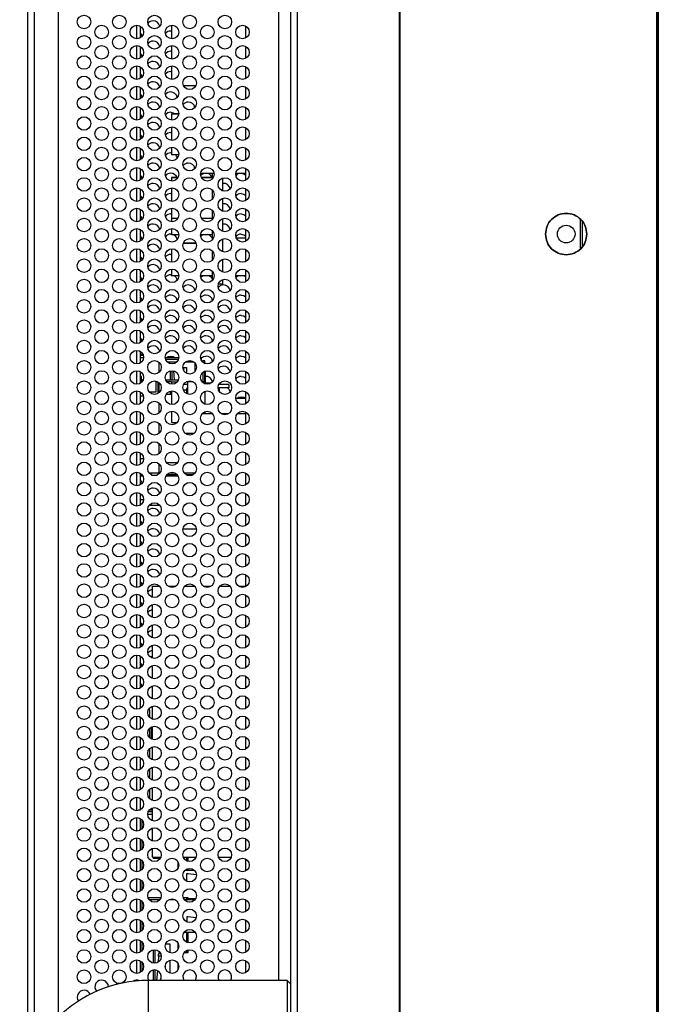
# Model space of a CAD drawing. Header units: millimetres. Extents: x 0 to 1118, y 0 to 864.
# Tile 16 of 65: x 40 to 64, y 387 to 423. Entities that reach past the tile are written whole.
import ezdxf

# ---------------------------------------------------------------- set-up
doc = ezdxf.new("R2010")
doc.units = ezdxf.units.MM

msp = doc.modelspace()

# ---------------------------------------------------------------- linework, layer by layer
at = {"color": 7, "linetype": 'Continuous', "lineweight": 30}
for p, q in [((64.0372, 339.4815), (64.0372, 509.7115)), ((64.0747, 509.7115), (64.0747, 339.4815)), ((50.4997, 509.344), (50.4997, 339.864)), ((50.7497, 340.0408), (50.7497, 509.1673)), ((64.0247, 343.234), (64.0247, 505.959)), ((54.5147, 344.4143), (54.5147, 504.7942)), ((54.5497, 344.4143), (54.5497, 504.7942)), ((40.7997, 384.8054), (40.7997, 464.4027)), ((41.9247, 462.6719), (41.9247, 386.5362)), ((44.9468, 423.1215), (44.9468, 422.6852)), ((46.0997, 423.1521), (46.0997, 422.6546)), ((48.8497, 422.6868), (48.8497, 423.1198)), ((46.0747, 422.9433), (46.0997, 422.9421)), ((46.0997, 422.4021), (46.0997, 421.9046)), ((44.9468, 422.3715), (44.9468, 421.9352)), ((46.0747, 422.1933), (46.0997, 422.1921)), ((48.8497, 421.9368), (48.8497, 422.3698)), ((46.0997, 421.6521), (46.0997, 421.1546)), ((44.9468, 421.6215), (44.9468, 421.1852)), ((46.0747, 421.4433), (46.0997, 421.4421)), ((48.8497, 421.1868), (48.8497, 421.6198)), ((44.9468, 420.8715), (44.9468, 420.4352)), ((47.0011, 420.9223), (46.5483, 420.9223)), ((48.8497, 420.4368), (48.8497, 420.8698)), ((44.9468, 420.1215), (44.9468, 419.6852)), ((46.0997, 419.8809), (46.0997, 419.6546)), ((46.0997, 419.8809), (46.3737, 419.8809)), ((46.0997, 419.8809), (46.0997, 419.8809)), ((46.3737, 419.8809), (46.0997, 419.8809)), ((48.8497, 419.6868), (48.8497, 420.1198)), ((44.9468, 419.3715), (44.9468, 418.9352)), ((46.0747, 419.1933), (46.0997, 419.1921)), ((46.0997, 419.4021), (46.0997, 418.9046)), ((48.8497, 418.9368), (48.8497, 419.3698)), ((44.9468, 418.6215), (44.9468, 418.1852)), ((46.0747, 418.4433), (46.0997, 418.4421)), ((46.0997, 418.6521), (46.0997, 418.3759)), ((48.8497, 418.1868), (48.8497, 418.6198)), ((46.3732, 418.3759), (46.0997, 418.3759)), ((44.9468, 417.8715), (44.9468, 417.4352)), ((47.1781, 417.694), (47.6714, 417.694)), ((47.5997, 417.694), (47.5997, 417.4748)), ((48.4781, 417.694), (48.8497, 417.694)), ((48.8497, 417.4368), (48.8497, 417.8698)), ((46.0997, 417.5314), (46.0997, 417.4046)), ((46.0997, 417.5314), (46.343, 417.5314)), ((46.343, 417.5314), (46.0997, 417.5314)), ((46.0997, 417.5314), (46.0997, 417.5314)), ((47.2065, 417.5314), (47.5997, 417.5314)), ((47.5997, 417.5314), (47.2065, 417.5314)), ((47.9997, 417.0398), (47.9997, 417.5168)), ((44.9468, 417.1215), (44.9468, 416.6852)), ((46.0747, 416.9433), (46.0997, 416.9421)), ((46.0997, 417.1521), (46.0997, 416.6546)), ((47.5997, 417.0818), (47.5997, 416.7248)), ((48.8497, 416.6868), (48.8497, 417.1198)), ((47.9997, 416.2898), (47.9997, 416.7668)), ((44.9468, 416.3715), (44.9468, 415.9352)), ((46.0997, 416.4021), (46.0997, 416.0264)), ((47.5997, 416.3318), (47.5997, 415.9748)), ((48.8497, 415.9368), (48.8497, 416.3698)), ((46.0747, 416.1933), (46.0997, 416.1921)), ((46.3401, 416.0264), (46.0997, 416.0264)), ((46.0997, 416.0264), (46.0997, 415.9046)), ((46.8055, 416.0264), (46.7439, 416.0264)), ((47.5997, 416.0264), (47.2093, 416.0264)), ((47.9997, 415.5398), (47.9997, 416.0168)), ((61.1997, 414.8979), (61.1997, 415.9952)), ((61.2747, 414.9984), (61.2747, 415.8947)), ((44.9468, 415.6215), (44.9468, 415.1852)), ((46.0997, 415.6521), (46.0997, 415.4327)), ((47.5997, 415.5818), (47.5997, 415.2248)), ((48.8497, 415.1868), (48.8497, 415.6198)), ((46.0747, 415.4433), (46.0997, 415.4421)), ((46.0997, 415.4327), (46.373, 415.4327)), ((47.0114, 415.1089), (46.538, 415.1089)), ((46.538, 415.1088), (47.0114, 415.1088)), ((46.538, 415.1088), (47.0114, 415.1088)), ((47.0114, 415.1088), (46.538, 415.1088)), ((47.1764, 415.4327), (47.5997, 415.4327)), ((47.9997, 414.7898), (47.9997, 415.2668)), ((48.8497, 415.2915), (48.5011, 415.2915)), ((44.9468, 414.8715), (44.9468, 414.4352)), ((46.0997, 414.9021), (46.0997, 414.4046)), ((47.5997, 414.8318), (47.5997, 414.4748)), ((48.8497, 414.4368), (48.8497, 414.8698)), ((46.0747, 414.6933), (46.0997, 414.6921)), ((47.9997, 414.0398), (47.9997, 414.5168)), ((44.9468, 414.1215), (44.9468, 413.6852)), ((46.0997, 414.1521), (46.0997, 413.9087)), ((47.5997, 414.0818), (47.5997, 413.7248)), ((48.8497, 413.6868), (48.8497, 414.1198)), ((46.0747, 413.9433), (46.0997, 413.9421)), ((46.3747, 413.9087), (46.0997, 413.9087)), ((47.5997, 413.9087), (47.1748, 413.9087)), ((47.9997, 413.6039), (47.9997, 413.7668)), ((48.4751, 413.9165), (48.8497, 413.9165)), ((48.7873, 413.9165), (48.8497, 413.8718)), ((44.9468, 413.3715), (44.9468, 412.9352)), ((47.8364, 413.6039), (47.9997, 413.6039)), ((48.8497, 412.9368), (48.8497, 413.3698)), ((44.9468, 412.6215), (44.9468, 412.1852)), ((48.8497, 412.1868), (48.8497, 412.6198)), ((44.9468, 411.8715), (44.9468, 411.4352)), ((48.8497, 411.4368), (48.8497, 411.8698)), ((44.9468, 411.1215), (44.9468, 410.6852)), ((48.8497, 410.6868), (48.8497, 411.1198)), ((44.9622, 410.9665), (44.9468, 410.9665)), ((44.9622, 410.9665), (44.9622, 411.0165)), ((44.9622, 411.0165), (45.0476, 411.0165)), ((45.0666, 410.9665), (44.9622, 410.9665)), ((45.8749, 410.894), (46.3745, 410.894)), ((46.3601, 410.819), (45.8893, 410.819)), ((47.1749, 410.894), (47.2122, 410.894)), ((47.1893, 410.819), (47.2122, 410.819)), ((47.2122, 410.819), (47.2122, 410.894)), ((47.2138, 410.769), (47.2622, 410.769)), ((47.3372, 410.769), (47.2622, 410.769)), ((47.3372, 410.6691), (47.3372, 410.769)), ((45.6372, 410.7183), (45.6372, 410.694)), ((45.6497, 410.3498), (45.6497, 410.7068)), ((46.0622, 410.069), (46.0622, 410.3954)), ((46.2096, 410.069), (46.1842, 410.3961)), ((46.5249, 410.519), (46.5497, 410.519)), ((46.5497, 410.519), (46.5431, 410.4341)), ((46.5497, 410.519), (46.6622, 410.519)), ((46.6622, 410.519), (46.6622, 410.3051)), ((47.3372, 410.689), (47.3497, 410.689)), ((47.3372, 409.994), (47.3372, 410.3875)), ((47.3497, 410.689), (47.3497, 410.6648)), ((47.3497, 410.3918), (47.3497, 409.994)), ((44.9468, 410.3715), (44.9468, 409.9352)), ((44.9622, 410.214), (44.9468, 410.214)), ((44.9572, 410.169), (44.9572, 409.9413)), ((44.9872, 410.169), (44.9572, 410.169)), ((44.9872, 410.189), (44.9872, 410.0581)), ((44.9872, 410.0581), (44.9872, 410.0387)), ((44.9872, 409.9633), (44.9872, 410.0387)), ((45.5122, 410.0255), (45.5122, 409.994)), ((45.8893, 410.069), (46.3601, 410.069)), ((47.1893, 410.069), (47.2122, 410.069)), ((47.2122, 410.0216), (47.2122, 410.069)), ((48.8497, 409.9368), (48.8497, 410.3698)), ((45.5122, 409.994), (45.5497, 409.994)), ((45.5322, 409.815), (45.5372, 409.815)), ((45.5322, 409.619), (45.5322, 409.815)), ((45.5372, 409.815), (45.5372, 409.994)), ((45.6122, 409.5695), (45.6122, 409.9721)), ((45.6497, 409.9568), (45.6497, 409.894)), ((45.6497, 409.5998), (45.6497, 409.894)), ((46.0997, 409.994), (45.932, 409.994)), ((46.0997, 409.994), (46.3174, 409.994)), ((46.0997, 409.994), (46.0997, 409.9046)), ((46.5393, 409.694), (46.5497, 409.694)), ((46.5497, 409.694), (46.5481, 409.6728)), ((46.5497, 409.694), (46.6622, 409.694)), ((46.6997, 409.994), (46.6484, 409.994)), ((46.6997, 409.744), (46.6622, 409.744)), ((46.6622, 409.744), (46.6622, 409.5551)), ((46.6997, 409.994), (46.6997, 409.5398)), ((46.9011, 409.994), (46.6997, 409.994)), ((47.3497, 409.994), (47.232, 409.994)), ((47.3497, 409.994), (47.3497, 409.944)), ((47.5615, 409.944), (47.3497, 409.944)), ((47.3497, 409.9148), (47.3497, 409.944)), ((48.2247, 409.769), (47.8249, 409.769)), ((47.8747, 409.719), (47.8249, 409.7689)), ((47.8483, 409.7454), (47.8757, 409.769)), ((48.2247, 409.894), (47.8531, 409.894)), ((47.8747, 409.6283), (47.8747, 409.719)), ((48.2247, 409.894), (48.2247, 409.769)), ((44.9468, 409.6215), (44.9468, 409.1852)), ((44.9468, 409.4765), (45.0638, 409.4765)), ((45.282, 409.619), (45.5322, 409.619)), ((46.0997, 409.519), (45.9031, 409.519)), ((46.0622, 409.519), (46.0622, 409.6454)), ((46.0997, 409.6521), (46.0997, 409.1546)), ((47.3497, 409.1648), (47.3497, 409.6418)), ((48.8497, 409.3815), (48.4757, 409.3815)), ((48.8497, 409.1868), (48.8497, 409.6198)), ((45.6497, 408.8498), (45.6497, 409.2068)), ((44.9468, 408.8715), (44.9468, 408.4352)), ((46.0997, 408.9021), (46.0997, 408.494)), ((47.2375, 408.819), (47.6119, 408.819)), ((47.3497, 408.819), (47.3497, 408.8918)), ((47.938, 408.819), (48.2115, 408.819)), ((48.5375, 408.819), (48.8497, 408.819)), ((48.8497, 408.4368), (48.8497, 408.8698)), ((45.6497, 408.0998), (45.6497, 408.4568)), ((46.0997, 408.494), (46.2997, 408.494)), ((46.2997, 408.494), (46.3061, 408.4813)), ((44.9468, 408.1215), (44.9468, 407.6852)), ((46.6058, 408.094), (46.9437, 408.094)), ((48.8497, 407.6868), (48.8497, 408.1198)), ((45.6497, 407.3498), (45.6497, 407.7068)), ((44.9468, 407.3715), (44.9468, 406.9352)), ((45.0747, 407.1515), (44.9468, 407.1515)), ((48.8497, 406.9368), (48.8497, 407.3698)), ((45.6497, 406.6315), (45.6497, 406.9568)), ((45.9138, 407.019), (46.3356, 407.019)), ((46.7072, 407.019), (46.8422, 407.019)), ((44.9468, 406.6215), (44.9468, 406.1852)), ((44.9468, 406.5515), (45.026, 406.5515)), ((44.9468, 406.519), (45.0463, 406.519)), ((45.3695, 406.5515), (45.5799, 406.5515)), ((45.9031, 406.519), (46.3463, 406.519)), ((45.9234, 406.5515), (46.326, 406.5515)), ((45.9375, 406.569), (46.3119, 406.569)), ((46.638, 406.569), (46.9115, 406.569)), ((46.6695, 406.5515), (46.8799, 406.5515)), ((48.8497, 406.1868), (48.8497, 406.6198)), ((44.9468, 405.8715), (44.9468, 405.4352)), ((48.8497, 405.4368), (48.8497, 405.8698)), ((44.9468, 405.644), (45.0745, 405.644)), ((44.9468, 405.444), (44.9615, 405.444)), ((45.2875, 405.444), (45.6619, 405.444)), ((44.9468, 405.1215), (44.9468, 404.6852)), ((48.8497, 404.6868), (48.8497, 405.1198)), ((46.5281, 404.569), (47.0214, 404.569)), ((44.9468, 404.3715), (44.9468, 403.9352)), ((48.8497, 403.9368), (48.8497, 404.3698)), ((44.9468, 403.6215), (44.9468, 403.1852)), ((48.8497, 403.1868), (48.8497, 403.6198)), ((44.9468, 402.8715), (44.9468, 402.4352)), ((48.8497, 402.4368), (48.8497, 402.8698)), ((45.3997, 402.0398), (45.3997, 402.444)), ((45.3997, 402.444), (45.6619, 402.444)), ((45.988, 402.444), (46.2615, 402.444)), ((46.5875, 402.444), (46.9619, 402.444)), ((47.288, 402.444), (47.5615, 402.444)), ((47.8875, 402.444), (48.2619, 402.444)), ((48.588, 402.444), (48.8497, 402.444)), ((44.9468, 402.1215), (44.9468, 401.6852)), ((48.8497, 401.6868), (48.8497, 402.1198)), ((45.3997, 401.2898), (45.3997, 401.7668)), ((44.9468, 401.3715), (44.9468, 400.9352)), ((48.8497, 400.9368), (48.8497, 401.3698)), ((45.3997, 400.5398), (45.3997, 401.0168)), ((44.9468, 400.6215), (44.9468, 400.1852)), ((48.8497, 400.1868), (48.8497, 400.6198)), ((45.3997, 399.7898), (45.3997, 400.2668)), ((44.9468, 399.8715), (44.9468, 399.4352)), ((45.3997, 399.844), (45.3058, 399.844)), ((48.8497, 399.4368), (48.8497, 399.8698)), ((45.3997, 399.0398), (45.3997, 399.5168)), ((44.9468, 399.1215), (44.9468, 398.6852)), ((48.8497, 398.6868), (48.8497, 399.1198)), ((45.3997, 398.2898), (45.3997, 398.7668)), ((44.9468, 398.3715), (44.9468, 397.9352)), ((48.8497, 397.9368), (48.8497, 398.3698)), ((45.2997, 397.819), (45.2929, 397.9499)), ((45.2997, 397.5998), (45.2997, 397.819)), ((45.3997, 397.5398), (45.3997, 398.0168)), ((44.9468, 397.6215), (44.9468, 397.1852)), ((48.8497, 397.1868), (48.8497, 397.6198)), ((45.2997, 396.8498), (45.2997, 397.2068)), ((45.3622, 396.819), (45.3622, 397.2516)), ((45.3997, 396.7898), (45.3997, 397.2668)), ((44.9468, 396.8715), (44.9468, 396.4352)), ((45.338, 396.819), (45.3997, 396.819)), ((48.8497, 396.4368), (48.8497, 396.8698)), ((45.2997, 396.0998), (45.2997, 396.4568)), ((45.3997, 396.0398), (45.3997, 396.5168)), ((44.9468, 396.1215), (44.9468, 395.6852)), ((48.8497, 395.6868), (48.8497, 396.1198)), ((45.2997, 395.3498), (45.2997, 395.7068)), ((45.3997, 395.2898), (45.3997, 395.7668)), ((44.9468, 395.3715), (44.9468, 394.9352)), ((48.8497, 394.9368), (48.8497, 395.3698)), ((45.2997, 394.5998), (45.2997, 394.9568)), ((45.3997, 394.5398), (45.3997, 395.0168)), ((44.9468, 394.6215), (44.9468, 394.194)), ((48.8497, 394.1868), (48.8497, 394.6198)), ((44.8872, 394.194), (44.8872, 394.1612)), ((44.8872, 394.194), (44.9622, 394.194)), ((45.3997, 394.119), (45.2418, 394.119)), ((45.2875, 394.194), (45.3997, 394.194)), ((45.2997, 394.194), (45.2997, 394.2068)), ((45.3997, 393.7898), (45.3997, 394.2668)), ((44.9468, 393.8715), (44.9468, 393.4352)), ((45.0247, 393.5033), (45.0247, 393.8033)), ((48.8497, 393.4368), (48.8497, 393.8698)), ((45.3997, 393.0398), (45.3997, 393.5168)), ((44.9468, 393.1215), (44.9468, 392.6852)), ((45.0247, 392.7533), (45.0247, 393.0533)), ((48.8497, 392.6868), (48.8497, 393.1198)), ((45.3997, 392.444), (45.3997, 392.7668)), ((44.9468, 392.3715), (44.9468, 391.9352)), ((45.0247, 392.0033), (45.0247, 392.3033)), ((45.3997, 392.444), (45.7101, 392.444)), ((45.4372, 392.394), (45.4372, 392.444)), ((45.6856, 392.394), (45.4372, 392.394)), ((46.5393, 392.444), (47.0101, 392.444)), ((46.6747, 392.2992), (46.6747, 392.444)), ((46.7247, 392.2834), (46.7247, 392.444)), ((47.8393, 392.444), (48.3101, 392.444)), ((48.8497, 391.9368), (48.8497, 392.3698)), ((46.6131, 391.969), (46.9363, 391.969)), ((46.6747, 391.969), (46.6747, 392.0074)), ((46.6747, 391.844), (46.7247, 391.844)), ((46.6747, 391.5492), (46.6747, 391.844)), ((46.7247, 391.969), (46.7247, 392.0233)), ((46.7247, 391.844), (47.0237, 391.8011)), ((44.9468, 391.6215), (44.9468, 391.1852)), ((45.0247, 391.2533), (45.0247, 391.5533)), ((48.8497, 391.1868), (48.8497, 391.6198)), ((44.9468, 390.8715), (44.9468, 390.4352)), ((45.0247, 390.5033), (45.0247, 390.8033)), ((45.7101, 390.944), (45.2393, 390.944)), ((46.6747, 390.944), (46.5393, 390.944)), ((46.6747, 390.8815), (46.6747, 390.944)), ((46.7247, 390.944), (46.6747, 390.944)), ((46.6747, 390.8815), (46.9771, 390.8815)), ((46.7247, 390.8815), (46.7247, 390.944)), ((46.9931, 390.9065), (46.7247, 390.9065)), ((48.8497, 390.4368), (48.8497, 390.8698)), ((44.9468, 390.1215), (44.9468, 389.6852)), ((45.0247, 389.7533), (45.0247, 390.0533)), ((46.6747, 390.244), (46.6747, 390.0492)), ((46.7247, 390.244), (46.6747, 390.244)), ((47.013, 390.2026), (46.7247, 390.244)), ((48.8497, 389.6868), (48.8497, 390.1198)), ((46.5681, 389.669), (46.9813, 389.669)), ((46.6747, 389.2992), (46.6747, 389.669)), ((46.7247, 389.2834), (46.7247, 389.669)), ((44.9468, 389.3715), (44.9468, 388.9352)), ((45.0247, 389.0033), (45.0247, 389.3033)), ((48.8497, 388.9368), (48.8497, 389.3698)), ((45.4372, 388.5311), (45.4372, 389.0255)), ((45.6375, 388.9518), (45.6324, 388.886)), ((45.8918, 389.244), (46.0372, 389.244)), ((46.0372, 389.244), (46.0372, 388.9191)), ((46.6747, 388.919), (46.6747, 389.0074)), ((46.7247, 388.919), (46.7247, 389.0233)), ((44.9468, 388.6215), (44.9468, 388.1852)), ((45.6244, 388.7829), (45.6077, 388.5666)), ((46.0372, 388.6375), (46.0372, 388.1691)), ((46.5681, 388.919), (46.6747, 388.919)), ((46.6747, 388.919), (46.7247, 388.919)), ((48.8497, 388.1868), (48.8497, 388.6198)), ((45.0247, 388.2533), (45.0247, 388.5533)), ((45.4372, 387.894), (45.4372, 388.2755)), ((45.5834, 388.2535), (45.5555, 387.894)), ((45.8849, 388.3327), (45.8769, 388.4362)), ((50.3747, 387.894), (45.2497, 387.894)), ((45.2497, 385.394), (45.2497, 387.894)), ((50.4997, 387.769), (50.3747, 387.894)), ((50.3747, 387.894), (50.3747, 385.394))]:
    msp.add_line(p, q, dxfattribs=at)
at = {"color": 8, "linetype": 'Continuous', "lineweight": 30}
for p, q in [((41.0497, 385.3627), (41.0497, 463.8454)), ((50.0656, 387.894), (50.0656, 461.314)), ((44.8218, 422.6533), (44.8218, 423.1533)), ((44.8218, 421.9033), (44.8218, 422.4033)), ((44.8218, 421.1533), (44.8218, 421.6533)), ((44.8218, 420.4033), (44.8218, 420.9033)), ((44.8218, 419.6533), (44.8218, 420.1533)), ((44.8218, 418.9033), (44.8218, 419.4033)), ((44.8218, 418.1533), (44.8218, 418.6533)), ((44.8218, 417.4033), (44.8218, 417.9033)), ((44.8218, 416.6533), (44.8218, 417.1533)), ((44.8218, 415.9033), (44.8218, 416.4033)), ((44.8218, 415.1533), (44.8218, 415.6533)), ((44.8218, 414.4033), (44.8218, 414.9033)), ((44.8218, 413.6533), (44.8218, 414.1533)), ((44.8218, 412.9033), (44.8218, 413.4033)), ((44.8218, 412.1533), (44.8218, 412.6533)), ((44.8218, 411.4033), (44.8218, 411.9033)), ((44.8218, 410.6533), (44.8218, 411.1533)), ((44.9468, 410.8915), (45.0744, 410.8915)), ((47.2622, 410.769), (47.2622, 410.7133)), ((44.8218, 409.9033), (44.8218, 410.4033)), ((46.2937, 410.719), (45.9558, 410.719)), ((46.1122, 410.403), (46.1122, 410.069)), ((46.9363, 410.719), (46.6131, 410.719)), ((46.9747, 410.3783), (46.9747, 410.6783)), ((45.0559, 410.0581), (44.9872, 410.0581)), ((44.9872, 410.0387), (45.0469, 410.0387)), ((47.2622, 410.3433), (47.2622, 409.994)), ((45.5872, 409.9867), (45.5872, 410.0016)), ((46.6997, 409.894), (46.5531, 409.894)), ((46.8872, 410.0016), (46.8872, 409.994)), ((44.8218, 409.1533), (44.8218, 409.6533)), ((44.8218, 408.4033), (44.8218, 408.9033)), ((44.8218, 407.6533), (44.8218, 408.1533)), ((44.8218, 406.9033), (44.8218, 407.4033)), ((44.8218, 406.1533), (44.8218, 406.6533)), ((45.2761, 406.6265), (45.6499, 406.6265)), ((45.6771, 406.6315), (45.6497, 406.6315)), ((46.0227, 406.6315), (46.2268, 406.6315)), ((46.5723, 406.6315), (46.9771, 406.6315)), ((44.8218, 405.4033), (44.8218, 405.9033)), ((44.8218, 404.6533), (44.8218, 405.1533)), ((44.8218, 403.9033), (44.8218, 404.4033)), ((44.8218, 403.1533), (44.8218, 403.6533)), ((44.8218, 402.4033), (44.8218, 402.9033)), ((44.8218, 401.6533), (44.8218, 402.1533)), ((44.8218, 400.9033), (44.8218, 401.4033)), ((44.8218, 400.1533), (44.8218, 400.6533)), ((44.8218, 399.4033), (44.8218, 399.9033)), ((44.8218, 398.6533), (44.8218, 399.1533)), ((44.8218, 397.9033), (44.8218, 398.4033)), ((44.8218, 397.1533), (44.8218, 397.6533)), ((45.3875, 397.544), (45.3997, 397.544)), ((44.8218, 396.4033), (44.8218, 396.9033)), ((44.8218, 395.6533), (44.8218, 396.1533)), ((44.8218, 394.9033), (44.8218, 395.4033)), ((44.8218, 394.1533), (44.8218, 394.6533)), ((44.8218, 393.4033), (44.8218, 393.9033)), ((45.3997, 394.019), (45.2249, 394.019)), ((44.8218, 392.6533), (44.8218, 393.1533)), ((44.8218, 391.9033), (44.8218, 392.4033)), ((45.4872, 392.444), (45.4872, 392.394)), ((46.3497, 392.0443), (46.3497, 392.2623)), ((44.8218, 391.1533), (44.8218, 391.6533)), ((44.8218, 390.4033), (44.8218, 390.9033)), ((45.2723, 390.8815), (45.6771, 390.8815)), ((46.0227, 390.8815), (46.2268, 390.8815)), ((46.5723, 390.8815), (46.6747, 390.8815)), ((44.8218, 389.6533), (44.8218, 390.1533)), ((44.8218, 388.9033), (44.8218, 389.4033)), ((45.4872, 389.028), (45.4872, 388.5286)), ((46.3497, 389.0443), (46.3497, 389.2623)), ((44.8218, 388.1533), (44.8218, 388.6533)), ((45.7247, 388.7829), (45.6244, 388.7829)), ((45.6324, 388.886), (45.7003, 388.886)), ((45.4872, 388.278), (45.4872, 387.894)), ((46.3497, 388.2943), (46.3497, 388.5123)), ((44.8218, 387.8747), (44.8218, 387.9033))]:
    msp.add_line(p, q, dxfattribs=at)
at = {"color": 7, "linetype": 'Continuous', "lineweight": 30, "flags": 128}
for points in [[(46.9521, 420.9223), (46.9557, 420.914), (46.9691, 420.8711)], [(46.0747, 419.9433), (46.1704, 419.9243), (46.24, 419.8809)], [(48.6747, 417.6933), (48.7704, 417.6743), (48.8497, 417.6218)], [(48.6747, 416.9433), (48.7704, 416.9243), (48.8497, 416.8718)], [(48.6747, 416.1933), (48.7704, 416.1743), (48.8497, 416.1218)], [(48.6747, 415.4433), (48.7704, 415.4243), (48.8497, 415.3718)], [(47.1803, 413.8505), (47.1979, 413.8701), (47.2478, 413.9087)], [(47.5016, 413.9087), (47.5515, 413.8701), (47.5997, 413.8023)], [(48.4803, 413.8505), (48.4979, 413.8701), (48.5621, 413.9165)], [(48.6747, 413.1933), (48.7704, 413.1743), (48.8497, 413.1218)], [(48.6747, 412.4433), (48.7704, 412.4243), (48.8497, 412.3718)], [(48.6747, 411.6933), (48.7704, 411.6743), (48.8497, 411.6218)], [(45.9257, 410.894), (45.979, 410.9243), (46.0747, 410.9433)], [(46.0747, 410.9433), (46.1704, 410.9243), (46.2237, 410.894)], [(47.2122, 410.8833), (47.279, 410.9243), (47.3747, 410.9433)], [(48.6747, 410.9433), (48.7704, 410.9243), (48.8497, 410.8718)], [(48.6747, 410.1933), (48.7704, 410.1743), (48.8497, 410.1218)], [(48.5102, 409.3815), (48.579, 409.4243), (48.6747, 409.4433)], [(48.6747, 409.4433), (48.7704, 409.4243), (48.8393, 409.3815)], [(45.6244, 388.7829), (45.6271, 388.8178), (45.6298, 388.8524), (45.6324, 388.886)], [(46.1922, 387.894), (46.1247, 387.9033), (46.0572, 387.894)], [(47.4922, 387.894), (47.4247, 387.9033), (47.3572, 387.894)], [(48.7922, 387.894), (48.7247, 387.9033), (48.6572, 387.894)]]:
    msp.add_lwpolyline(points, dxfattribs=at)
at = {"color": 7, "linetype": 'Continuous', "lineweight": 30}
for centre, radius in [((42.8747, 423.2783), 0.25), ((44.1747, 423.2783), 0.25), ((45.4747, 423.2783), 0.25), ((46.7747, 423.2783), 0.25), ((48.0747, 423.2783), 0.25), ((43.5247, 422.9033), 0.25), ((44.8247, 422.9033), 0.25), ((46.1247, 422.9033), 0.25), ((47.4247, 422.9033), 0.25), ((48.7247, 422.9033), 0.25), ((42.8747, 422.5283), 0.25), ((44.1747, 422.5283), 0.25), ((45.4747, 422.5283), 0.25), ((46.7747, 422.5283), 0.25), ((48.0747, 422.5283), 0.25), ((43.5247, 422.1533), 0.25), ((44.8247, 422.1533), 0.25), ((46.1247, 422.1533), 0.25), ((47.4247, 422.1533), 0.25), ((48.7247, 422.1533), 0.25), ((42.8747, 421.7783), 0.25), ((44.1747, 421.7783), 0.25), ((45.4747, 421.7783), 0.25), ((46.7747, 421.7783), 0.25), ((48.0747, 421.7783), 0.25), ((43.5247, 421.4033), 0.25), ((44.8247, 421.4033), 0.25), ((46.1247, 421.4033), 0.25), ((47.4247, 421.4033), 0.25), ((48.7247, 421.4033), 0.25), ((42.8747, 421.0283), 0.25), ((44.1747, 421.0283), 0.25), ((45.4747, 421.0283), 0.25), ((46.7747, 421.0283), 0.25), ((48.0747, 421.0283), 0.25), ((43.5247, 420.6533), 0.25), ((44.8247, 420.6533), 0.25), ((46.1247, 420.6533), 0.25), ((47.4247, 420.6533), 0.25), ((48.7247, 420.6533), 0.25), ((42.8747, 420.2783), 0.25), ((44.1747, 420.2783), 0.25), ((45.4747, 420.2783), 0.25), ((46.7747, 420.2783), 0.25), ((48.0747, 420.2783), 0.25), ((43.5247, 419.9033), 0.25), ((44.8247, 419.9033), 0.25), ((46.1247, 419.9033), 0.25), ((47.4247, 419.9033), 0.25), ((48.7247, 419.9033), 0.25), ((42.8747, 419.5283), 0.25), ((44.1747, 419.5283), 0.25), ((45.4747, 419.5283), 0.25), ((46.7747, 419.5283), 0.25), ((48.0747, 419.5283), 0.25), ((43.5247, 419.1533), 0.25), ((44.8247, 419.1533), 0.25), ((46.1247, 419.1533), 0.25), ((47.4247, 419.1533), 0.25), ((48.7247, 419.1533), 0.25), ((42.8747, 418.7783), 0.25), ((44.1747, 418.7783), 0.25), ((45.4747, 418.7783), 0.25), ((46.7747, 418.7783), 0.25), ((48.0747, 418.7783), 0.25), ((43.5247, 418.4033), 0.25), ((44.8247, 418.4033), 0.25), ((46.1247, 418.4033), 0.25), ((47.4247, 418.4033), 0.25), ((48.7247, 418.4033), 0.25), ((42.8747, 418.0283), 0.25), ((44.1747, 418.0283), 0.25), ((45.4747, 418.0283), 0.25), ((46.7747, 418.0283), 0.25), ((48.0747, 418.0283), 0.25), ((43.5247, 417.6533), 0.25), ((44.8247, 417.6533), 0.25), ((46.1247, 417.6533), 0.25), ((47.4247, 417.6533), 0.25), ((48.7247, 417.6533), 0.25), ((42.8747, 417.2783), 0.25), ((44.1747, 417.2783), 0.25), ((45.4747, 417.2783), 0.25), ((46.7747, 417.2783), 0.25), ((48.0747, 417.2783), 0.25), ((43.5247, 416.9033), 0.25), ((44.8247, 416.9033), 0.25), ((46.1247, 416.9033), 0.25), ((47.4247, 416.9033), 0.25), ((48.7247, 416.9033), 0.25), ((42.8747, 416.5283), 0.25), ((44.1747, 416.5283), 0.25), ((45.4747, 416.5283), 0.25), ((46.7747, 416.5283), 0.25), ((48.0747, 416.5283), 0.25), ((43.5247, 416.1533), 0.25), ((44.8247, 416.1533), 0.25), ((46.1247, 416.1533), 0.25), ((47.4247, 416.1533), 0.25), ((48.7247, 416.1533), 0.25), ((42.8747, 415.7783), 0.25), ((44.1747, 415.7783), 0.25), ((45.4747, 415.7783), 0.25), ((46.7747, 415.7783), 0.25), ((48.0747, 415.7783), 0.25), ((43.5247, 415.4033), 0.25), ((44.8247, 415.4033), 0.25), ((46.1247, 415.4033), 0.25), ((47.4247, 415.4033), 0.25), ((48.7247, 415.4033), 0.25), ((60.6747, 415.4465), 0.325), ((42.8747, 415.0283), 0.25), ((44.1747, 415.0283), 0.25), ((45.4747, 415.0283), 0.25), ((46.7747, 415.0283), 0.25), ((48.0747, 415.0283), 0.25), ((43.5247, 414.6533), 0.25), ((44.8247, 414.6533), 0.25), ((46.1247, 414.6533), 0.25), ((47.4247, 414.6533), 0.25), ((48.7247, 414.6533), 0.25), ((42.8747, 414.2783), 0.25), ((44.1747, 414.2783), 0.25), ((45.4747, 414.2783), 0.25), ((46.7747, 414.2783), 0.25), ((48.0747, 414.2783), 0.25), ((43.5247, 413.9033), 0.25), ((44.8247, 413.9033), 0.25), ((46.1247, 413.9033), 0.25), ((47.4247, 413.9033), 0.25), ((48.7247, 413.9033), 0.25), ((42.8747, 413.5283), 0.25), ((44.1747, 413.5283), 0.25), ((45.4747, 413.5283), 0.25), ((46.7747, 413.5283), 0.25), ((48.0747, 413.5283), 0.25), ((43.5247, 413.1533), 0.25), ((44.8247, 413.1533), 0.25), ((46.1247, 413.1533), 0.25), ((47.4247, 413.1533), 0.25), ((48.7247, 413.1533), 0.25), ((42.8747, 412.7783), 0.25), ((44.1747, 412.7783), 0.25), ((45.4747, 412.7783), 0.25), ((46.7747, 412.7783), 0.25), ((48.0747, 412.7783), 0.25), ((43.5247, 412.4033), 0.25), ((44.8247, 412.4033), 0.25), ((46.1247, 412.4033), 0.25), ((47.4247, 412.4033), 0.25), ((48.7247, 412.4033), 0.25), ((42.8747, 412.0283), 0.25), ((44.1747, 412.0283), 0.25), ((45.4747, 412.0283), 0.25), ((46.7747, 412.0283), 0.25), ((48.0747, 412.0283), 0.25), ((43.5247, 411.6533), 0.25), ((44.8247, 411.6533), 0.25), ((46.1247, 411.6533), 0.25), ((47.4247, 411.6533), 0.25), ((48.7247, 411.6533), 0.25), ((42.8747, 411.2783), 0.25), ((44.1747, 411.2783), 0.25), ((45.4747, 411.2783), 0.25), ((46.7747, 411.2783), 0.25), ((48.0747, 411.2783), 0.25), ((43.5247, 410.9033), 0.25), ((44.8247, 410.9033), 0.25), ((46.1247, 410.9033), 0.25), ((47.4247, 410.9033), 0.25), ((48.7247, 410.9033), 0.25), ((42.8747, 410.5283), 0.25), ((44.1747, 410.5283), 0.25), ((45.4747, 410.5283), 0.25), ((46.7747, 410.5283), 0.25), ((48.0747, 410.5283), 0.25), ((43.5247, 410.1533), 0.25), ((44.8247, 410.1533), 0.25), ((46.1247, 410.1533), 0.25), ((47.4247, 410.1533), 0.25), ((48.7247, 410.1533), 0.25), ((42.8747, 409.7783), 0.25), ((44.1747, 409.7783), 0.25), ((45.4747, 409.7783), 0.25), ((46.7747, 409.7783), 0.25), ((48.0747, 409.7783), 0.25), ((43.5247, 409.4033), 0.25), ((44.8247, 409.4033), 0.25), ((46.1247, 409.4033), 0.25), ((47.4247, 409.4033), 0.25), ((48.7247, 409.4033), 0.25), ((42.8747, 409.0283), 0.25), ((44.1747, 409.0283), 0.25), ((45.4747, 409.0283), 0.25), ((46.7747, 409.0283), 0.25), ((48.0747, 409.0283), 0.25), ((43.5247, 408.6533), 0.25), ((44.8247, 408.6533), 0.25), ((46.1247, 408.6533), 0.25), ((47.4247, 408.6533), 0.25), ((48.7247, 408.6533), 0.25), ((42.8747, 408.2783), 0.25), ((44.1747, 408.2783), 0.25), ((45.4747, 408.2783), 0.25), ((46.7747, 408.2783), 0.25), ((48.0747, 408.2783), 0.25), ((43.5247, 407.9033), 0.25), ((44.8247, 407.9033), 0.25), ((46.1247, 407.9033), 0.25), ((47.4247, 407.9033), 0.25), ((48.7247, 407.9033), 0.25), ((42.8747, 407.5283), 0.25), ((44.1747, 407.5283), 0.25), ((45.4747, 407.5283), 0.25), ((46.7747, 407.5283), 0.25), ((48.0747, 407.5283), 0.25), ((43.5247, 407.1533), 0.25), ((44.8247, 407.1533), 0.25), ((46.1247, 407.1533), 0.25), ((47.4247, 407.1533), 0.25), ((48.7247, 407.1533), 0.25), ((42.8747, 406.7783), 0.25), ((44.1747, 406.7783), 0.25), ((45.4747, 406.7783), 0.25), ((46.7747, 406.7783), 0.25), ((48.0747, 406.7783), 0.25), ((43.5247, 406.4033), 0.25), ((44.8247, 406.4033), 0.25), ((46.1247, 406.4033), 0.25), ((47.4247, 406.4033), 0.25), ((48.7247, 406.4033), 0.25), ((42.8747, 406.0283), 0.25), ((44.1747, 406.0283), 0.25), ((45.4747, 406.0283), 0.25), ((46.7747, 406.0283), 0.25), ((48.0747, 406.0283), 0.25), ((43.5247, 405.6533), 0.25), ((44.8247, 405.6533), 0.25), ((46.1247, 405.6533), 0.25), ((47.4247, 405.6533), 0.25), ((48.7247, 405.6533), 0.25), ((42.8747, 405.2783), 0.25), ((44.1747, 405.2783), 0.25), ((45.4747, 405.2783), 0.25), ((46.7747, 405.2783), 0.25), ((48.0747, 405.2783), 0.25), ((43.5247, 404.9033), 0.25), ((44.8247, 404.9033), 0.25), ((46.1247, 404.9033), 0.25), ((47.4247, 404.9033), 0.25), ((48.7247, 404.9033), 0.25), ((42.8747, 404.5283), 0.25), ((44.1747, 404.5283), 0.25), ((45.4747, 404.5283), 0.25), ((46.7747, 404.5283), 0.25), ((48.0747, 404.5283), 0.25), ((43.5247, 404.1533), 0.25), ((44.8247, 404.1533), 0.25), ((46.1247, 404.1533), 0.25), ((47.4247, 404.1533), 0.25), ((48.7247, 404.1533), 0.25), ((42.8747, 403.7783), 0.25), ((44.1747, 403.7783), 0.25), ((45.4747, 403.7783), 0.25), ((46.7747, 403.7783), 0.25), ((48.0747, 403.7783), 0.25), ((43.5247, 403.4033), 0.25), ((44.8247, 403.4033), 0.25), ((46.1247, 403.4033), 0.25), ((47.4247, 403.4033), 0.25), ((48.7247, 403.4033), 0.25), ((42.8747, 403.0283), 0.25), ((44.1747, 403.0283), 0.25), ((45.4747, 403.0283), 0.25), ((46.7747, 403.0283), 0.25), ((48.0747, 403.0283), 0.25), ((43.5247, 402.6533), 0.25), ((44.8247, 402.6533), 0.25), ((46.1247, 402.6533), 0.25), ((47.4247, 402.6533), 0.25), ((48.7247, 402.6533), 0.25), ((42.8747, 402.2783), 0.25), ((44.1747, 402.2783), 0.25), ((45.4747, 402.2783), 0.25), ((46.7747, 402.2783), 0.25), ((48.0747, 402.2783), 0.25), ((43.5247, 401.9033), 0.25), ((44.8247, 401.9033), 0.25), ((46.1247, 401.9033), 0.25), ((47.4247, 401.9033), 0.25), ((48.7247, 401.9033), 0.25), ((42.8747, 401.5283), 0.25), ((44.1747, 401.5283), 0.25), ((45.4747, 401.5283), 0.25), ((46.7747, 401.5283), 0.25), ((48.0747, 401.5283), 0.25), ((43.5247, 401.1533), 0.25), ((44.8247, 401.1533), 0.25), ((46.1247, 401.1533), 0.25), ((47.4247, 401.1533), 0.25), ((48.7247, 401.1533), 0.25), ((42.8747, 400.7783), 0.25), ((44.1747, 400.7783), 0.25), ((45.4747, 400.7783), 0.25), ((46.7747, 400.7783), 0.25), ((48.0747, 400.7783), 0.25), ((43.5247, 400.4033), 0.25), ((44.8247, 400.4033), 0.25), ((46.1247, 400.4033), 0.25), ((47.4247, 400.4033), 0.25), ((48.7247, 400.4033), 0.25), ((42.8747, 400.0283), 0.25), ((44.1747, 400.0283), 0.25), ((45.4747, 400.0283), 0.25), ((46.7747, 400.0283), 0.25), ((48.0747, 400.0283), 0.25), ((43.5247, 399.6533), 0.25), ((44.8247, 399.6533), 0.25), ((46.1247, 399.6533), 0.25), ((47.4247, 399.6533), 0.25), ((48.7247, 399.6533), 0.25), ((42.8747, 399.2783), 0.25), ((44.1747, 399.2783), 0.25), ((45.4747, 399.2783), 0.25), ((46.7747, 399.2783), 0.25), ((48.0747, 399.2783), 0.25), ((43.5247, 398.9033), 0.25), ((44.8247, 398.9033), 0.25), ((46.1247, 398.9033), 0.25), ((47.4247, 398.9033), 0.25), ((48.7247, 398.9033), 0.25), ((42.8747, 398.5283), 0.25), ((44.1747, 398.5283), 0.25), ((45.4747, 398.5283), 0.25), ((46.7747, 398.5283), 0.25), ((48.0747, 398.5283), 0.25), ((43.5247, 398.1533), 0.25), ((44.8247, 398.1533), 0.25), ((46.1247, 398.1533), 0.25), ((47.4247, 398.1533), 0.25), ((48.7247, 398.1533), 0.25), ((42.8747, 397.7783), 0.25), ((44.1747, 397.7783), 0.25), ((45.4747, 397.7783), 0.25), ((46.7747, 397.7783), 0.25), ((48.0747, 397.7783), 0.25), ((43.5247, 397.4033), 0.25), ((44.8247, 397.4033), 0.25), ((46.1247, 397.4033), 0.25), ((47.4247, 397.4033), 0.25), ((48.7247, 397.4033), 0.25), ((42.8747, 397.0283), 0.25), ((44.1747, 397.0283), 0.25), ((45.4747, 397.0283), 0.25), ((46.7747, 397.0283), 0.25), ((48.0747, 397.0283), 0.25), ((43.5247, 396.6533), 0.25), ((44.8247, 396.6533), 0.25), ((46.1247, 396.6533), 0.25), ((47.4247, 396.6533), 0.25), ((48.7247, 396.6533), 0.25), ((42.8747, 396.2783), 0.25), ((44.1747, 396.2783), 0.25), ((45.4747, 396.2783), 0.25), ((46.7747, 396.2783), 0.25), ((48.0747, 396.2783), 0.25), ((43.5247, 395.9033), 0.25), ((44.8247, 395.9033), 0.25), ((46.1247, 395.9033), 0.25), ((47.4247, 395.9033), 0.25), ((48.7247, 395.9033), 0.25), ((42.8747, 395.5283), 0.25), ((44.1747, 395.5283), 0.25), ((45.4747, 395.5283), 0.25), ((46.7747, 395.5283), 0.25), ((48.0747, 395.5283), 0.25), ((43.5247, 395.1533), 0.25), ((44.8247, 395.1533), 0.25), ((46.1247, 395.1533), 0.25), ((47.4247, 395.1533), 0.25), ((48.7247, 395.1533), 0.25), ((42.8747, 394.7783), 0.25), ((44.1747, 394.7783), 0.25), ((45.4747, 394.7783), 0.25), ((46.7747, 394.7783), 0.25), ((48.0747, 394.7783), 0.25), ((43.5247, 394.4033), 0.25), ((44.8247, 394.4033), 0.25), ((46.1247, 394.4033), 0.25), ((47.4247, 394.4033), 0.25), ((48.7247, 394.4033), 0.25), ((42.8747, 394.0283), 0.25), ((44.1747, 394.0283), 0.25), ((45.4747, 394.0283), 0.25), ((46.7747, 394.0283), 0.25), ((48.0747, 394.0283), 0.25), ((43.5247, 393.6533), 0.25), ((44.8247, 393.6533), 0.25), ((46.1247, 393.6533), 0.25), ((47.4247, 393.6533), 0.25), ((48.7247, 393.6533), 0.25), ((42.8747, 393.2783), 0.25), ((44.1747, 393.2783), 0.25), ((45.4747, 393.2783), 0.25), ((46.7747, 393.2783), 0.25), ((48.0747, 393.2783), 0.25), ((43.5247, 392.9033), 0.25), ((44.8247, 392.9033), 0.25), ((46.1247, 392.9033), 0.25), ((47.4247, 392.9033), 0.25), ((48.7247, 392.9033), 0.25), ((42.8747, 392.5283), 0.25), ((44.1747, 392.5283), 0.25), ((45.4747, 392.5283), 0.25), ((46.7747, 392.5283), 0.25), ((48.0747, 392.5283), 0.25), ((43.5247, 392.1533), 0.25), ((44.8247, 392.1533), 0.25), ((46.1247, 392.1533), 0.25), ((47.4247, 392.1533), 0.25), ((48.7247, 392.1533), 0.25), ((42.8747, 391.7783), 0.25), ((44.1747, 391.7783), 0.25), ((45.4747, 391.7783), 0.25), ((46.7747, 391.7783), 0.25), ((48.0747, 391.7783), 0.25), ((43.5247, 391.4033), 0.25), ((44.8247, 391.4033), 0.25), ((46.1247, 391.4033), 0.25), ((47.4247, 391.4033), 0.25), ((48.7247, 391.4033), 0.25), ((42.8747, 391.0283), 0.25), ((44.1747, 391.0283), 0.25), ((45.4747, 391.0283), 0.25), ((46.7747, 391.0283), 0.25), ((48.0747, 391.0283), 0.25), ((43.5247, 390.6533), 0.25), ((44.8247, 390.6533), 0.25), ((46.1247, 390.6533), 0.25), ((47.4247, 390.6533), 0.25), ((48.7247, 390.6533), 0.25), ((42.8747, 390.2783), 0.25), ((44.1747, 390.2783), 0.25), ((45.4747, 390.2783), 0.25), ((46.7747, 390.2783), 0.25), ((48.0747, 390.2783), 0.25), ((43.5247, 389.9033), 0.25), ((44.8247, 389.9033), 0.25), ((46.1247, 389.9033), 0.25), ((47.4247, 389.9033), 0.25), ((48.7247, 389.9033), 0.25), ((42.8747, 389.5283), 0.25), ((44.1747, 389.5283), 0.25), ((45.4747, 389.5283), 0.25), ((46.7747, 389.5283), 0.25), ((48.0747, 389.5283), 0.25), ((43.5247, 389.1533), 0.25), ((44.8247, 389.1533), 0.25), ((46.1247, 389.1533), 0.25), ((47.4247, 389.1533), 0.25), ((48.7247, 389.1533), 0.25), ((42.8747, 388.7783), 0.25), ((44.1747, 388.7783), 0.25), ((45.4747, 388.7783), 0.25), ((46.7747, 388.7783), 0.25), ((48.0747, 388.7783), 0.25), ((43.5247, 388.4033), 0.25), ((44.8247, 388.4033), 0.25), ((46.1247, 388.4033), 0.25), ((47.4247, 388.4033), 0.25), ((48.7247, 388.4033), 0.25), ((42.8747, 388.0283), 0.25), ((44.1747, 388.0283), 0.25)]:
    msp.add_circle(centre, radius, dxfattribs=at)
for centre, radius, start, end in [((45.4247, 423.0683), 0.25, 90, 141.02942), ((45.4247, 423.0683), 0.25, 12.18558, 90), ((44.7747, 422.6933), 0.25, 12.18558, 46.49189), ((46.0747, 422.6933), 0.25, 90, 141.02942), ((45.4247, 422.3183), 0.25, 90, 141.02942), ((45.4247, 422.3183), 0.25, 12.18558, 90), ((44.7747, 421.9433), 0.25, 12.18558, 46.49189), ((46.0747, 421.9433), 0.25, 90, 141.02942), ((45.4247, 421.5683), 0.25, 90, 141.02942), ((45.4247, 421.5683), 0.25, 12.18558, 90), ((44.7747, 421.1933), 0.25, 12.18558, 46.49189), ((46.0747, 421.1933), 0.25, 90, 141.02942), ((45.4247, 420.8183), 0.25, 90, 141.02942), ((45.4247, 420.8183), 0.25, 12.18558, 90), ((44.7747, 420.4433), 0.25, 12.18558, 46.49189), ((46.0747, 420.4433), 0.25, 90, 141.02942), ((46.0747, 420.4433), 0.25, 12.18558, 90), ((45.4247, 420.0683), 0.25, 90, 141.02942), ((45.4247, 420.0683), 0.25, 12.18558, 90), ((46.7247, 420.0683), 0.25, 90, 141.02942), ((46.7247, 420.0683), 0.25, 12.18558, 90), ((44.7747, 419.6933), 0.25, 12.18558, 46.49189), ((46.0747, 419.6933), 0.25, 90, 141.02942), ((45.4247, 419.3183), 0.25, 90, 141.02942), ((45.4247, 419.3183), 0.25, 12.18558, 90), ((44.7747, 418.9433), 0.25, 12.18558, 46.49189), ((46.0747, 418.9433), 0.25, 90, 141.02942), ((45.4247, 418.5683), 0.25, 90, 141.02942), ((45.4247, 418.5683), 0.25, 12.18558, 90), ((46.0747, 418.1933), 0.25, 90, 141.02942), ((44.7747, 418.1933), 0.25, 12.18558, 46.49189), ((45.4247, 417.8183), 0.25, 90, 141.02942), ((45.4247, 417.8183), 0.25, 12.18558, 90), ((46.0747, 418.1933), 0.25, 12.18558, 46.91828), ((46.7247, 417.8183), 0.25, 90, 141.02942), ((46.7247, 417.8183), 0.25, 12.18558, 90), ((46.0747, 417.4433), 0.25, 90, 141.02942), ((46.0747, 417.4433), 0.25, 20.62181, 90), ((47.3747, 417.4433), 0.25, 90, 141.02942), ((47.3747, 417.4433), 0.25, 25.84193, 90), ((48.6747, 417.4433), 0.25, 90, 141.02942), ((44.7747, 417.4433), 0.25, 12.18558, 46.49189), ((45.4247, 417.0683), 0.25, 90, 141.02942), ((45.4247, 417.0683), 0.25, 12.18558, 90), ((48.0247, 417.0683), 0.25, 12.18558, 95.73917), ((46.0747, 416.6933), 0.25, 90, 141.02942), ((48.6747, 416.6933), 0.25, 90, 141.02942), ((44.7747, 416.6933), 0.25, 12.18558, 46.49189), ((45.4247, 416.3183), 0.25, 90, 141.02942), ((45.4247, 416.3183), 0.25, 12.18558, 90), ((48.0247, 416.3183), 0.25, 12.18558, 95.73917), ((44.7747, 415.9433), 0.25, 12.18558, 46.49189), ((46.0747, 415.9433), 0.25, 90, 141.02942), ((48.6747, 415.9433), 0.25, 90, 141.02942), ((45.4247, 415.5683), 0.25, 90, 141.02942), ((45.4247, 415.5683), 0.25, 12.18558, 90), ((48.0247, 415.5683), 0.25, 12.18558, 95.73917), ((44.7747, 415.1933), 0.25, 12.18558, 46.49189), ((46.0747, 415.1933), 0.25, 90, 141.02942), ((46.0747, 415.1933), 0.25, 12.18558, 73.23852), ((47.3747, 415.1933), 0.25, 106.76148, 141.02942), ((47.3747, 415.1933), 0.25, 25.84193, 73.23852), ((48.6747, 415.1933), 0.25, 90, 141.02942), ((45.4247, 414.8183), 0.25, 90, 141.02942), ((45.4247, 414.8183), 0.25, 12.18558, 90), ((44.7747, 414.4433), 0.25, 12.18558, 46.49189), ((46.0747, 414.4433), 0.25, 90, 141.02942), ((45.4247, 414.0683), 0.25, 90, 141.02942), ((45.4247, 414.0683), 0.25, 12.18558, 90), ((44.7747, 413.6933), 0.25, 12.18558, 46.49189), ((46.0747, 413.6933), 0.25, 90, 141.02942), ((46.0747, 413.6933), 0.25, 12.18558, 59.48695), ((45.4247, 413.3183), 0.25, 90, 141.02942), ((45.4247, 413.3183), 0.25, 12.18558, 90), ((46.7247, 413.3183), 0.25, 90, 141.02942), ((46.7247, 413.3183), 0.25, 12.18558, 90), ((48.0247, 413.3183), 0.25, 90, 141.02942), ((48.0247, 413.3183), 0.25, 12.18558, 90), ((44.7747, 412.9433), 0.25, 12.18558, 46.49189), ((46.0747, 412.9433), 0.25, 90, 141.02942), ((46.0747, 412.9433), 0.25, 12.18558, 90), ((47.3747, 412.9433), 0.25, 90, 141.02942), ((47.3747, 412.9433), 0.25, 12.18558, 90), ((48.6747, 412.9433), 0.25, 90, 141.02942), ((45.4247, 412.5683), 0.25, 90, 141.02942), ((45.4247, 412.5683), 0.25, 12.18558, 90), ((46.7247, 412.5683), 0.25, 90, 141.02942), ((46.7247, 412.5683), 0.25, 12.18558, 90), ((48.0247, 412.5683), 0.25, 90, 141.02942), ((48.0247, 412.5683), 0.25, 12.18558, 90), ((44.7747, 412.1933), 0.25, 12.18558, 46.49189), ((46.0747, 412.1933), 0.25, 90, 141.02942), ((46.0747, 412.1933), 0.25, 12.18558, 90), ((47.3747, 412.1933), 0.25, 90, 141.02942), ((47.3747, 412.1933), 0.25, 12.18558, 90), ((48.6747, 412.1933), 0.25, 90, 141.02942), ((45.4247, 411.8183), 0.25, 90, 141.02942), ((45.4247, 411.8183), 0.25, 12.18558, 90), ((46.7247, 411.8183), 0.25, 90, 141.02942), ((46.7247, 411.8183), 0.25, 12.18558, 90), ((48.0247, 411.8183), 0.25, 90, 141.02942), ((48.0247, 411.8183), 0.25, 12.18558, 90), ((44.7747, 411.4433), 0.25, 12.18558, 46.49189), ((46.0747, 411.4433), 0.25, 90, 141.02942), ((46.0747, 411.4433), 0.25, 12.18558, 90), ((47.3747, 411.4433), 0.25, 90, 141.02942), ((47.3747, 411.4433), 0.25, 12.18558, 90), ((48.6747, 411.4433), 0.25, 90, 141.02942), ((45.4247, 411.0683), 0.25, 90, 141.02942), ((45.4247, 411.0683), 0.25, 12.18558, 90), ((46.7247, 411.0683), 0.25, 90, 141.02942), ((46.7247, 411.0683), 0.25, 12.18558, 90), ((48.0247, 411.0683), 0.25, 90, 141.02942), ((48.0247, 411.0683), 0.25, 12.18558, 90), ((47.3747, 410.6933), 0.25, 12.18558, 90), ((48.6747, 410.6933), 0.25, 90, 141.02942), ((45.6872, 410.694), 0.05, 180, 221.40962), ((48.0247, 410.3183), 0.25, 90, 141.02942), ((48.0247, 410.3183), 0.25, 12.18558, 90), ((44.9622, 410.189), 0.025, 0, 90), ((47.3747, 409.9433), 0.25, 12.18558, 95.73917), ((48.6747, 409.9433), 0.25, 90, 141.02942), ((45.5497, 409.894), 0.1, 0, 67.97569), ((48.0247, 409.5683), 0.25, 12.18558, 53.40728), ((45.7122, 406.6315), 0.0625, 180, 204.59903), ((44.7747, 406.1933), 0.25, 12.18558, 46.49189), ((45.4247, 405.8183), 0.25, 90, 141.02942), ((45.4247, 405.8183), 0.25, 12.18558, 90), ((45.4247, 405.0683), 0.25, 90, 141.02942), ((45.4247, 405.0683), 0.25, 12.18558, 90), ((44.7747, 404.6933), 0.25, 12.18558, 46.49189), ((45.4247, 404.3183), 0.25, 90, 141.02942), ((45.4247, 404.3183), 0.25, 12.18558, 90), ((44.7747, 403.9433), 0.25, 12.18558, 46.49189), ((45.4247, 403.5683), 0.25, 90, 141.02942), ((45.4247, 403.5683), 0.25, 12.18558, 90), ((44.7747, 403.1933), 0.25, 12.18558, 46.49189), ((45.4247, 402.8183), 0.25, 90, 141.02942), ((45.4247, 402.8183), 0.25, 12.18558, 90), ((44.7747, 402.4433), 0.25, 12.18558, 46.49189), ((45.4247, 402.0683), 0.25, 95.73917, 141.02942), ((44.7747, 401.6933), 0.25, 12.18558, 46.49189), ((45.4247, 401.3183), 0.25, 95.73917, 141.02942), ((44.7747, 400.9433), 0.25, 12.18558, 46.49189), ((45.4247, 400.5683), 0.25, 95.73917, 141.02942), ((44.7747, 400.1933), 0.25, 12.18558, 46.49189), ((45.4247, 399.8183), 0.25, 95.73917, 141.02942), ((44.7747, 399.4433), 0.25, 12.18558, 46.49189), ((44.7747, 398.6933), 0.25, 12.18558, 46.49189), ((45.4747, 388.0283), 0.25, 327.5131, 212.4869), ((46.7747, 388.0283), 0.25, 327.5131, 212.4869), ((48.0747, 388.0283), 0.25, 327.5131, 212.4869), ((45.2497, 383.144), 4.75, 90, 180), ((43.5247, 387.6533), 0.25, 1.3485, 220.51967), ((44.8247, 387.6533), 0.25, 66.65195, 124.11651), ((42.8747, 387.2783), 0.25, 24.27019, 215.48159)]:
    msp.add_arc(centre, radius, start, end, dxfattribs=at)
for points, knots in [([(59.9122, 415.4465), (59.9237, 415.5463), (59.9466, 415.7459), (60.1229, 415.9997), (60.375, 416.1693), (60.6747, 416.2289), (60.9745, 416.1693), (61.2265, 415.9997), (61.4028, 415.7459), (61.4258, 415.5463), (61.4372, 415.4465)], [0, 0, 0, 0, 0.12500013, 0.24999993, 0.37500003, 0.49999997, 0.625, 0.75000002, 0.87499987, 1, 1, 1, 1]), ([(61.4372, 415.4465), (61.4258, 415.5463), (61.4028, 415.7459), (61.2265, 415.9997), (60.9745, 416.1693), (60.6747, 416.2289), (60.375, 416.1693), (60.1229, 415.9997), (59.9466, 415.7459), (59.9237, 415.5463), (59.9122, 415.4465)], [0, 0, 0, 0, 0.12500013, 0.24999998, 0.375, 0.50000003, 0.62499997, 0.75000007, 0.87499987, 1, 1, 1, 1]), ([(61.4372, 415.4465), (61.4258, 415.3467), (61.4028, 415.1471), (61.2265, 414.8933), (60.9745, 414.7237), (60.6747, 414.6642), (60.375, 414.7237), (60.1229, 414.8933), (59.9466, 415.1471), (59.9237, 415.3467), (59.9122, 415.4465)], [0, 0, 0, 0, 0.1249998, 0.25, 0.375, 0.5, 0.625, 0.7500001, 0.8750002, 1, 1, 1, 1]), ([(59.9122, 415.4465), (59.9237, 415.3467), (59.9466, 415.1471), (60.1229, 414.8933), (60.375, 414.7237), (60.6747, 414.6642), (60.9745, 414.7237), (61.2265, 414.8933), (61.4028, 415.1471), (61.4258, 415.3467), (61.4372, 415.4465)], [0, 0, 0, 0, 0.1249998, 0.2499999, 0.375, 0.5, 0.625, 0.75, 0.8750002, 1, 1, 1, 1]), ([(45.5497, 409.994), (45.5562, 409.9938), (45.5684, 409.9932), (45.5812, 409.9888), (45.5872, 409.9867)], [0, 0, 0, 0, 0.5269405, 1, 1, 1, 1])]:
    msp.add_open_spline(points, degree=3, knots=knots, dxfattribs=at)

doc.saveas('drawing.dxf')
